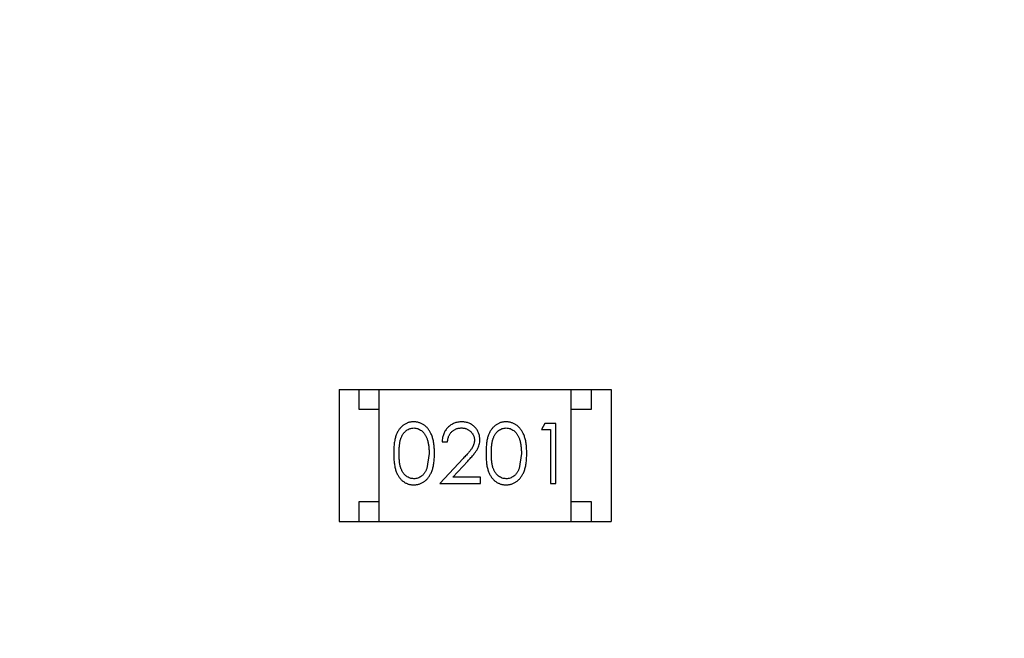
# Model space of a CAD drawing. Header units: inches. Extents: x 246 to 500, y -220 to -17.
# Tile 88 of 118: x 463.5 to 465.96, y -119.32 to -117.77. Entities that reach past the tile are written whole.
import ezdxf

# ---------------------------------------------------------------- set-up
doc = ezdxf.new("R2010")
doc.units = ezdxf.units.IN
doc.header["$LTSCALE"] = 1.21
doc.header["$MEASUREMENT"] = 0
doc.header["$PDMODE"] = 3
doc.header["$PDSIZE"] = 0.3125
doc.layers.get('0').update_dxf_attribs({"linetype": 'CONTINUOUS'})
doc.layers.get('Defpoints').update_dxf_attribs({"linetype": 'CONTINUOUS'})
doc.layers.add('DIM', color=3, linetype='CONTINUOUS')
doc.styles.get("Standard").update_dxf_attribs({"font": 'txt', "width": 0.8})
doc.dimstyles.get("Standard").update_dxf_attribs({"dimtxt": 0.15625, "dimasz": 0.1875, "dimexe": 0.125, "dimexo": 0.0625, "dimgap": 0.09, "dimtad": 0, "dimtih": 1, "dimtoh": 1, "dimzin": 4, "dimdsep": 46, "dimtxsty": 'Standard', "dimblk": '_FILLED', "dimblk1": '_FILLED', "dimblk2": '_FILLED', "dimcen": 0.09, "dimazin": 1, "dimtp": 0.01, "dimtm": 0.01, "dimtfac": 1, "dimtofl": 0, "dimtmove": 0, "dimatfit": 3, "dimldrblk": '_FILLED', "dimfxl": 1, "dimtolj": 1, "dimtzin": 4, "dimarcsym": 0})

# ---------------------------------------------------------------- blocks, each defined once
blk = doc.blocks.new('_FILLED')
at = {"color": 0, "linetype": 'ByBlock'}
blk.add_solid([(0, 0), (-1, 0.1667), (-1, -0.1667)], dxfattribs=at)
blk = doc.blocks.new('*D60')
at = {"layer": 'Defpoints', "color": 0}
for p in [(481.9401, -91.8581), (457.6897, -127.8567), (492.1011, -127.8567)]:
    blk.add_point(p, dxfattribs=at)
at = {"layer": 'DIM', "color": 0, "lineweight": -2}
for p, q in [((482.0026, -91.8581), (492.2261, -91.8581)), ((492.1011, -93.8581), (492.1011, -106.8341)), ((492.1011, -125.8567), (492.1011, -112.8807)), ((457.7522, -127.8567), (492.2261, -127.8567))]:
    blk.add_line(p, q, dxfattribs=at)
at = {"layer": 'DIM', "color": 0, "lineweight": -2, "xscale": 2, "yscale": 2, "zscale": 2}
for p, rotation in [((492.1011, -91.8581), 90), ((492.1011, -127.8567), 270)]:
    blk.add_blockref('_FILLED', p, dxfattribs=dict(at, rotation=rotation))
at = {"layer": 'DIM', "color": 0, "insert": (492.1011, -109.8574), "char_height": 2, "attachment_point": 5, "rotation": 90}
blk.add_mtext('\\A1;36.00', dxfattribs=at)

msp = doc.modelspace()

# ---------------------------------------------------------------- linework, layer by layer
at = {"color": 7, "linetype": 'Continuous'}
for p, q in [((464.3001, -118.6938), (464.3001, -119.0238)), ((464.3001, -118.6938), (464.9801, -118.6938)), ((464.3501, -118.7438), (464.3501, -118.6938)), ((464.4001, -119.0238), (464.4001, -118.6938)), ((464.8801, -119.0238), (464.8801, -118.6938)), ((464.9301, -118.6938), (464.9301, -118.7438)), ((464.9801, -118.6938), (464.9801, -119.0238)), ((464.4001, -118.7438), (464.3501, -118.7438)), ((464.9301, -118.7438), (464.8801, -118.7438)), ((464.8141, -118.7785), (464.8053, -118.7939)), ((464.8419, -118.7785), (464.8141, -118.7785)), ((464.8419, -118.9285), (464.8419, -118.7785)), ((464.8053, -118.7939), (464.8284, -118.7939)), ((464.8284, -118.7939), (464.8284, -118.9285)), ((464.5572, -118.8246), (464.5707, -118.8246)), ((464.5246, -118.8535), (464.5189, -118.8912)), ((464.7553, -118.8535), (464.7496, -118.8912)), ((464.6096, -118.8664), (464.5515, -118.9285)), ((464.5836, -118.9131), (464.6211, -118.873)), ((464.5515, -118.9285), (464.6534, -118.9285)), ((464.6534, -118.9131), (464.5836, -118.9131)), ((464.6534, -118.9285), (464.6534, -118.9131)), ((464.8284, -118.9285), (464.8419, -118.9285)), ((464.3501, -119.0238), (464.3501, -118.9738)), ((464.3501, -118.9738), (464.4001, -118.9738)), ((464.8801, -118.9738), (464.9301, -118.9738)), ((464.9301, -118.9738), (464.9301, -119.0238)), ((464.3001, -119.0238), (464.9801, -119.0238))]:
    msp.add_line(p, q, dxfattribs=at)
for points, knots in [([(464.4862, -118.7746), (464.4851, -118.7746), (464.4827, -118.7747), (464.4793, -118.7751), (464.4759, -118.7757), (464.4726, -118.7767), (464.4694, -118.7778), (464.4663, -118.7793), (464.4632, -118.781), (464.4603, -118.783), (464.4575, -118.7852), (464.4548, -118.7876), (464.4524, -118.7904), (464.45, -118.7933), (464.4479, -118.7965), (464.4458, -118.8), (464.444, -118.8037), (464.4424, -118.8076), (464.4409, -118.8119), (464.4396, -118.8166), (464.4385, -118.8218), (464.4376, -118.8273), (464.4369, -118.8333), (464.4364, -118.8397), (464.4361, -118.8465), (464.4361, -118.8511), (464.4361, -118.8535)], [0, 0, 0, 0, 0.033742, 0.066533, 0.099153, 0.13154, 0.164087, 0.196563, 0.229707, 0.263315, 0.297504, 0.331686, 0.366482, 0.4021, 0.438958, 0.476748, 0.515985, 0.556589, 0.599519, 0.645765, 0.695487, 0.748721, 0.805687, 0.866754, 0.931405, 1, 1, 1, 1]), ([(464.538, -118.8535), (464.538, -118.8512), (464.5379, -118.8467), (464.5376, -118.8402), (464.5371, -118.834), (464.5364, -118.8281), (464.5354, -118.8226), (464.5342, -118.8175), (464.5328, -118.8128), (464.5312, -118.8083), (464.5294, -118.8043), (464.5275, -118.8004), (464.5254, -118.7969), (464.5232, -118.7936), (464.5207, -118.7905), (464.5182, -118.7878), (464.5154, -118.7852), (464.5126, -118.783), (464.5096, -118.781), (464.5065, -118.7793), (464.5033, -118.7779), (464.5001, -118.7767), (464.4967, -118.7757), (464.4933, -118.7751), (464.4898, -118.7747), (464.4874, -118.7746), (464.4862, -118.7746)], [0, 0, 0, 0, 0.065278, 0.127205, 0.186168, 0.241675, 0.294115, 0.343609, 0.390387, 0.434463, 0.476646, 0.517002, 0.555936, 0.593716, 0.630057, 0.665601, 0.700745, 0.734917, 0.768681, 0.802087, 0.834849, 0.867433, 0.900138, 0.932806, 0.966212, 1, 1, 1, 1]), ([(464.6062, -118.7746), (464.6045, -118.7747), (464.6012, -118.7747), (464.5964, -118.7754), (464.5917, -118.7765), (464.5873, -118.778), (464.5831, -118.7801), (464.5791, -118.7825), (464.5753, -118.7853), (464.5717, -118.7886), (464.5684, -118.7922), (464.5656, -118.7961), (464.5631, -118.8003), (464.5611, -118.8047), (464.5595, -118.8093), (464.5583, -118.8142), (464.5575, -118.8193), (464.5573, -118.8228), (464.5572, -118.8246)], [0, 0, 0, 0, 0.06445, 0.126725, 0.187421, 0.247417, 0.306749, 0.366595, 0.427749, 0.490235, 0.553031, 0.614805, 0.676505, 0.738096, 0.801021, 0.864897, 0.931209, 1, 1, 1, 1]), ([(464.6515, -118.8192), (464.6514, -118.8177), (464.6513, -118.8148), (464.6508, -118.8105), (464.6498, -118.8064), (464.6484, -118.8023), (464.6466, -118.7985), (464.6445, -118.7948), (464.6419, -118.7912), (464.639, -118.7879), (464.6358, -118.7847), (464.6322, -118.7821), (464.6285, -118.7798), (464.6245, -118.7778), (464.6202, -118.7764), (464.6158, -118.7754), (464.611, -118.7747), (464.6078, -118.7747), (464.6062, -118.7746)], [0, 0, 0, 0, 0.06271, 0.123347, 0.183401, 0.242828, 0.302097, 0.36242, 0.423725, 0.487032, 0.550491, 0.612709, 0.674265, 0.73617, 0.799211, 0.863483, 0.930525, 1, 1, 1, 1]), ([(464.717, -118.7746), (464.7158, -118.7746), (464.7135, -118.7747), (464.71, -118.7751), (464.7067, -118.7757), (464.7034, -118.7767), (464.7002, -118.7778), (464.697, -118.7793), (464.694, -118.781), (464.6911, -118.783), (464.6883, -118.7852), (464.6856, -118.7876), (464.6831, -118.7904), (464.6808, -118.7933), (464.6787, -118.7965), (464.6766, -118.8), (464.6748, -118.8037), (464.6731, -118.8076), (464.6716, -118.8119), (464.6704, -118.8166), (464.6692, -118.8218), (464.6684, -118.8273), (464.6677, -118.8333), (464.6672, -118.8397), (464.6669, -118.8465), (464.6669, -118.8511), (464.6669, -118.8535)], [0, 0, 0, 0, 0.033742, 0.066533, 0.099153, 0.13154, 0.164087, 0.196563, 0.229707, 0.263315, 0.297504, 0.331686, 0.366482, 0.4021, 0.438958, 0.476748, 0.515985, 0.556589, 0.599519, 0.645765, 0.695487, 0.748721, 0.805687, 0.866754, 0.931405, 1, 1, 1, 1]), ([(464.7688, -118.8535), (464.7688, -118.8512), (464.7687, -118.8467), (464.7684, -118.8402), (464.7679, -118.834), (464.7671, -118.8281), (464.7662, -118.8226), (464.765, -118.8175), (464.7636, -118.8128), (464.762, -118.8083), (464.7602, -118.8043), (464.7583, -118.8004), (464.7562, -118.7969), (464.7539, -118.7936), (464.7515, -118.7905), (464.7489, -118.7878), (464.7462, -118.7852), (464.7433, -118.783), (464.7404, -118.781), (464.7373, -118.7793), (464.7341, -118.7779), (464.7308, -118.7767), (464.7275, -118.7757), (464.7241, -118.7751), (464.7206, -118.7747), (464.7182, -118.7746), (464.717, -118.7746)], [0, 0, 0, 0, 0.065278, 0.127205, 0.186168, 0.241675, 0.294115, 0.343609, 0.390387, 0.434463, 0.476646, 0.517002, 0.555936, 0.593716, 0.630057, 0.665601, 0.700745, 0.734917, 0.768681, 0.802087, 0.834849, 0.867433, 0.900138, 0.932806, 0.966212, 1, 1, 1, 1]), ([(464.4496, -118.8535), (464.4496, -118.8515), (464.4496, -118.8475), (464.4498, -118.8419), (464.4502, -118.8366), (464.4507, -118.8317), (464.4513, -118.8272), (464.4521, -118.823), (464.453, -118.8193), (464.4541, -118.8159), (464.4554, -118.8128), (464.4567, -118.8099), (464.4582, -118.8072), (464.4598, -118.8046), (464.4616, -118.8023), (464.4635, -118.8002), (464.4655, -118.7982), (464.4684, -118.796), (464.4721, -118.7936), (464.4768, -118.7915), (464.4817, -118.7903), (464.485, -118.7901), (464.4867, -118.79)], [0, 0, 0, 0, 0.073302, 0.142286, 0.206253, 0.266017, 0.321612, 0.372532, 0.419497, 0.462398, 0.502825, 0.541489, 0.579034, 0.615143, 0.650298, 0.684912, 0.718701, 0.752189, 0.817245, 0.879117, 0.939613, 1, 1, 1, 1]), ([(464.4867, -118.79), (464.4883, -118.7901), (464.4916, -118.7903), (464.4965, -118.7915), (464.5011, -118.7937), (464.5049, -118.796), (464.5077, -118.7983), (464.5098, -118.8003), (464.5117, -118.8025), (464.5135, -118.805), (464.5152, -118.8077), (464.5168, -118.8106), (464.5182, -118.8138), (464.5196, -118.8172), (464.5207, -118.8209), (464.5218, -118.8248), (464.5226, -118.829), (464.5233, -118.8334), (464.5239, -118.8381), (464.5243, -118.843), (464.5245, -118.8481), (464.5245, -118.8517), (464.5246, -118.8535)], [0, 0, 0, 0, 0.059689, 0.119507, 0.181075, 0.246162, 0.279894, 0.314468, 0.350403, 0.387474, 0.426147, 0.466624, 0.508745, 0.553328, 0.600058, 0.649177, 0.700552, 0.754894, 0.811825, 0.871514, 0.934319, 1, 1, 1, 1]), ([(464.5707, -118.8246), (464.5708, -118.8233), (464.5711, -118.8207), (464.5718, -118.8169), (464.5728, -118.8134), (464.574, -118.81), (464.5755, -118.807), (464.5773, -118.8041), (464.5792, -118.8014), (464.5815, -118.7991), (464.584, -118.797), (464.5866, -118.7951), (464.5894, -118.7935), (464.5923, -118.7922), (464.5954, -118.7912), (464.5986, -118.7905), (464.602, -118.7901), (464.6043, -118.79), (464.6055, -118.79)], [0, 0, 0, 0, 0.073648, 0.143686, 0.210962, 0.275557, 0.338064, 0.399311, 0.4594, 0.51934, 0.579024, 0.637809, 0.695959, 0.754122, 0.813113, 0.873453, 0.935561, 1, 1, 1, 1]), ([(464.6055, -118.79), (464.6066, -118.79), (464.6088, -118.7901), (464.612, -118.7905), (464.6151, -118.7912), (464.6181, -118.7922), (464.6209, -118.7935), (464.6236, -118.795), (464.6262, -118.7969), (464.6286, -118.799), (464.6308, -118.8012), (464.6327, -118.8037), (464.6344, -118.8062), (464.6357, -118.8088), (464.6367, -118.8116), (464.6375, -118.8144), (464.6379, -118.8174), (464.638, -118.8194), (464.638, -118.8204)], [0, 0, 0, 0, 0.068027, 0.133505, 0.19695, 0.26027, 0.322741, 0.384982, 0.448465, 0.513424, 0.578224, 0.640011, 0.700094, 0.760067, 0.819012, 0.877878, 0.938035, 1, 1, 1, 1]), ([(464.6803, -118.8535), (464.6803, -118.8515), (464.6803, -118.8475), (464.6806, -118.8419), (464.6809, -118.8366), (464.6815, -118.8317), (464.6821, -118.8272), (464.6829, -118.823), (464.6838, -118.8193), (464.6849, -118.8159), (464.6861, -118.8128), (464.6875, -118.8099), (464.689, -118.8072), (464.6906, -118.8046), (464.6924, -118.8023), (464.6943, -118.8002), (464.6963, -118.7982), (464.6991, -118.796), (464.7029, -118.7936), (464.7076, -118.7915), (464.7125, -118.7903), (464.7158, -118.7901), (464.7175, -118.79)], [0, 0, 0, 0, 0.073302, 0.142286, 0.206253, 0.266017, 0.321612, 0.372532, 0.419497, 0.462398, 0.502825, 0.541489, 0.579034, 0.615143, 0.650298, 0.684912, 0.718701, 0.752189, 0.817245, 0.879117, 0.939613, 1, 1, 1, 1]), ([(464.7175, -118.79), (464.7191, -118.7901), (464.7224, -118.7903), (464.7272, -118.7915), (464.7319, -118.7937), (464.7356, -118.796), (464.7385, -118.7983), (464.7406, -118.8003), (464.7425, -118.8025), (464.7443, -118.805), (464.746, -118.8077), (464.7476, -118.8106), (464.749, -118.8138), (464.7503, -118.8172), (464.7515, -118.8209), (464.7526, -118.8248), (464.7534, -118.829), (464.7541, -118.8334), (464.7546, -118.8381), (464.7551, -118.843), (464.7553, -118.8481), (464.7553, -118.8517), (464.7553, -118.8535)], [0, 0, 0, 0, 0.059689, 0.119507, 0.181075, 0.246162, 0.279894, 0.314468, 0.350403, 0.387474, 0.426147, 0.466624, 0.508745, 0.553328, 0.600058, 0.649177, 0.700552, 0.754894, 0.811825, 0.871514, 0.934319, 1, 1, 1, 1]), ([(464.638, -118.8204), (464.638, -118.822), (464.6378, -118.8253), (464.6368, -118.8301), (464.6351, -118.8347), (464.6331, -118.8385), (464.6311, -118.8416), (464.6292, -118.8443), (464.6268, -118.8473), (464.6242, -118.8505), (464.6211, -118.8541), (464.6176, -118.8579), (464.6138, -118.8621), (464.6111, -118.8649), (464.6096, -118.8664)], [0, 0, 0, 0, 0.088014, 0.174976, 0.2638, 0.355443, 0.406413, 0.465519, 0.533076, 0.609353, 0.693899, 0.787171, 0.889197, 1, 1, 1, 1]), ([(464.6211, -118.873), (464.6226, -118.8715), (464.6253, -118.8685), (464.6293, -118.8642), (464.6328, -118.86), (464.636, -118.8562), (464.6389, -118.8525), (464.6414, -118.8491), (464.6435, -118.846), (464.6458, -118.8422), (464.6481, -118.8374), (464.65, -118.8315), (464.6513, -118.8254), (464.6514, -118.8213), (464.6515, -118.8192)], [0, 0, 0, 0, 0.09953, 0.192079, 0.277712, 0.357454, 0.429648, 0.495771, 0.555538, 0.608657, 0.707578, 0.804328, 0.901298, 1, 1, 1, 1]), ([(464.4361, -118.8535), (464.4361, -118.8559), (464.4361, -118.8606), (464.4364, -118.8673), (464.4369, -118.8737), (464.4377, -118.8796), (464.4386, -118.8852), (464.4396, -118.8903), (464.4409, -118.895), (464.4424, -118.8994), (464.4441, -118.9034), (464.446, -118.9071), (464.448, -118.9105), (464.4502, -118.9137), (464.4525, -118.9167), (464.455, -118.9195), (464.4576, -118.9219), (464.4604, -118.9241), (464.4633, -118.926), (464.4664, -118.9277), (464.4694, -118.9292), (464.4726, -118.9303), (464.4759, -118.9312), (464.4793, -118.9318), (464.4827, -118.9323), (464.4851, -118.9323), (464.4862, -118.9323)], [0, 0, 0, 0, 0.068113, 0.132564, 0.193427, 0.250218, 0.303569, 0.353576, 0.400235, 0.443586, 0.484619, 0.524292, 0.56238, 0.599049, 0.63494, 0.669782, 0.704009, 0.737842, 0.771098, 0.803896, 0.836415, 0.868639, 0.900715, 0.933378, 0.966213, 1, 1, 1, 1]), ([(464.4867, -118.9169), (464.485, -118.9168), (464.4817, -118.9167), (464.4769, -118.9154), (464.4721, -118.9133), (464.4684, -118.9109), (464.4655, -118.9086), (464.4634, -118.9067), (464.4616, -118.9046), (464.4598, -118.9022), (464.4582, -118.8997), (464.4567, -118.897), (464.4553, -118.8941), (464.4541, -118.891), (464.453, -118.8876), (464.4521, -118.8838), (464.4513, -118.8797), (464.4506, -118.8752), (464.4502, -118.8703), (464.4498, -118.865), (464.4496, -118.8594), (464.4496, -118.8555), (464.4496, -118.8535)], [0, 0, 0, 0, 0.060034, 0.120278, 0.182348, 0.247919, 0.281641, 0.315701, 0.350322, 0.385703, 0.421819, 0.459196, 0.497866, 0.538301, 0.58121, 0.628183, 0.679403, 0.734699, 0.794074, 0.858416, 0.927049, 1, 1, 1, 1]), ([(464.4862, -118.9323), (464.4874, -118.9323), (464.4898, -118.9323), (464.4933, -118.9318), (464.4968, -118.9312), (464.5001, -118.9302), (464.5034, -118.929), (464.5066, -118.9276), (464.5097, -118.9258), (464.5127, -118.9238), (464.5156, -118.9216), (464.5183, -118.9191), (464.5209, -118.9163), (464.5233, -118.9132), (464.5255, -118.9099), (464.5276, -118.9064), (464.5295, -118.9026), (464.5313, -118.8985), (464.5329, -118.8941), (464.5343, -118.8894), (464.5354, -118.8843), (464.5364, -118.8788), (464.5371, -118.873), (464.5376, -118.8668), (464.5379, -118.8603), (464.538, -118.8558), (464.538, -118.8535)], [0, 0, 0, 0, 0.033824, 0.067298, 0.10028, 0.133019, 0.165736, 0.198792, 0.232372, 0.266409, 0.301016, 0.336196, 0.371972, 0.408574, 0.446394, 0.485225, 0.525372, 0.567224, 0.611081, 0.65775, 0.70702, 0.759235, 0.814484, 0.873227, 0.934937, 1, 1, 1, 1]), ([(464.6669, -118.8535), (464.6669, -118.8559), (464.6669, -118.8606), (464.6672, -118.8673), (464.6677, -118.8737), (464.6684, -118.8796), (464.6693, -118.8852), (464.6704, -118.8903), (464.6717, -118.895), (464.6732, -118.8994), (464.6749, -118.9034), (464.6768, -118.9071), (464.6788, -118.9105), (464.681, -118.9137), (464.6833, -118.9167), (464.6857, -118.9195), (464.6884, -118.9219), (464.6912, -118.9241), (464.6941, -118.926), (464.6971, -118.9277), (464.7002, -118.9292), (464.7034, -118.9303), (464.7067, -118.9312), (464.71, -118.9318), (464.7135, -118.9323), (464.7158, -118.9323), (464.717, -118.9323)], [0, 0, 0, 0, 0.068113, 0.132564, 0.193427, 0.250218, 0.303569, 0.353576, 0.400235, 0.443586, 0.484619, 0.524292, 0.56238, 0.599049, 0.63494, 0.669782, 0.704009, 0.737842, 0.771098, 0.803896, 0.836415, 0.868639, 0.900715, 0.933378, 0.966213, 1, 1, 1, 1]), ([(464.7175, -118.9169), (464.7158, -118.9168), (464.7125, -118.9167), (464.7076, -118.9154), (464.7029, -118.9133), (464.6991, -118.9109), (464.6963, -118.9086), (464.6942, -118.9067), (464.6923, -118.9046), (464.6906, -118.9022), (464.6889, -118.8997), (464.6875, -118.897), (464.6861, -118.8941), (464.6849, -118.891), (464.6838, -118.8876), (464.6828, -118.8838), (464.6821, -118.8797), (464.6814, -118.8752), (464.6809, -118.8703), (464.6806, -118.865), (464.6803, -118.8594), (464.6803, -118.8555), (464.6803, -118.8535)], [0, 0, 0, 0, 0.060034, 0.120278, 0.182348, 0.247919, 0.281641, 0.315701, 0.350322, 0.385703, 0.421819, 0.459196, 0.497866, 0.538301, 0.58121, 0.628183, 0.679403, 0.734699, 0.794074, 0.858416, 0.927049, 1, 1, 1, 1]), ([(464.717, -118.9323), (464.7182, -118.9323), (464.7206, -118.9323), (464.7241, -118.9318), (464.7275, -118.9312), (464.7309, -118.9302), (464.7341, -118.929), (464.7373, -118.9276), (464.7404, -118.9258), (464.7434, -118.9238), (464.7463, -118.9216), (464.7491, -118.9191), (464.7517, -118.9163), (464.7541, -118.9132), (464.7563, -118.9099), (464.7584, -118.9064), (464.7603, -118.9026), (464.7621, -118.8985), (464.7637, -118.8941), (464.765, -118.8894), (464.7662, -118.8843), (464.7672, -118.8788), (464.7679, -118.873), (464.7684, -118.8668), (464.7687, -118.8603), (464.7688, -118.8558), (464.7688, -118.8535)], [0, 0, 0, 0, 0.033824, 0.067298, 0.10028, 0.133019, 0.165736, 0.198792, 0.232372, 0.266409, 0.301016, 0.336196, 0.371972, 0.408574, 0.446394, 0.485225, 0.525372, 0.567224, 0.611081, 0.65775, 0.70702, 0.759235, 0.814484, 0.873227, 0.934937, 1, 1, 1, 1]), ([(464.5189, -118.8912), (464.5185, -118.8922), (464.5177, -118.8943), (464.5164, -118.8972), (464.5149, -118.8999), (464.5133, -118.9025), (464.5116, -118.9048), (464.5097, -118.9069), (464.5077, -118.9088), (464.5049, -118.9111), (464.5012, -118.9134), (464.4965, -118.9154), (464.4917, -118.9167), (464.4884, -118.9169), (464.4867, -118.9169)], [0, 0, 0, 0, 0.075949, 0.148549, 0.218996, 0.286119, 0.351826, 0.416074, 0.478265, 0.540325, 0.660405, 0.774606, 0.887187, 1, 1, 1, 1]), ([(464.7496, -118.8912), (464.7493, -118.8922), (464.7485, -118.8943), (464.7472, -118.8972), (464.7457, -118.8999), (464.7441, -118.9025), (464.7423, -118.9048), (464.7405, -118.9069), (464.7385, -118.9088), (464.7357, -118.9111), (464.732, -118.9134), (464.7273, -118.9154), (464.7224, -118.9167), (464.7191, -118.9169), (464.7175, -118.9169)], [0, 0, 0, 0, 0.075949, 0.148549, 0.218996, 0.286119, 0.351826, 0.416074, 0.478265, 0.540325, 0.660405, 0.774606, 0.887187, 1, 1, 1, 1])]:
    msp.add_open_spline(points, degree=3, knots=knots, dxfattribs=at)

# ---------------------------------------------------------------- dimensions: what is measured, and where the dimension line sits
at = {"layer": 'DIM'}
dim = msp.add_linear_dim(base=(492.1011, -127.8567), p1=(481.9401, -91.8581), p2=(457.6897, -127.8567), angle=90, dimstyle='Standard', override={"dimtxt": 2, "dimasz": 2, "dimtih": 0, "dimtoh": 0, "dimzin": 0, "dimcen": 0.198, "dimadec": 0, "dimazin": 0, "dimtp": 0, "dimtm": 0, "dimtdec": 4, "dimtzin": 0}, dxfattribs=at)
dim.commit()
dim.dimension.update_dxf_attribs({"geometry": '*D60', "text_midpoint": (492.1011, -109.8574)})

doc.saveas('drawing.dxf')
